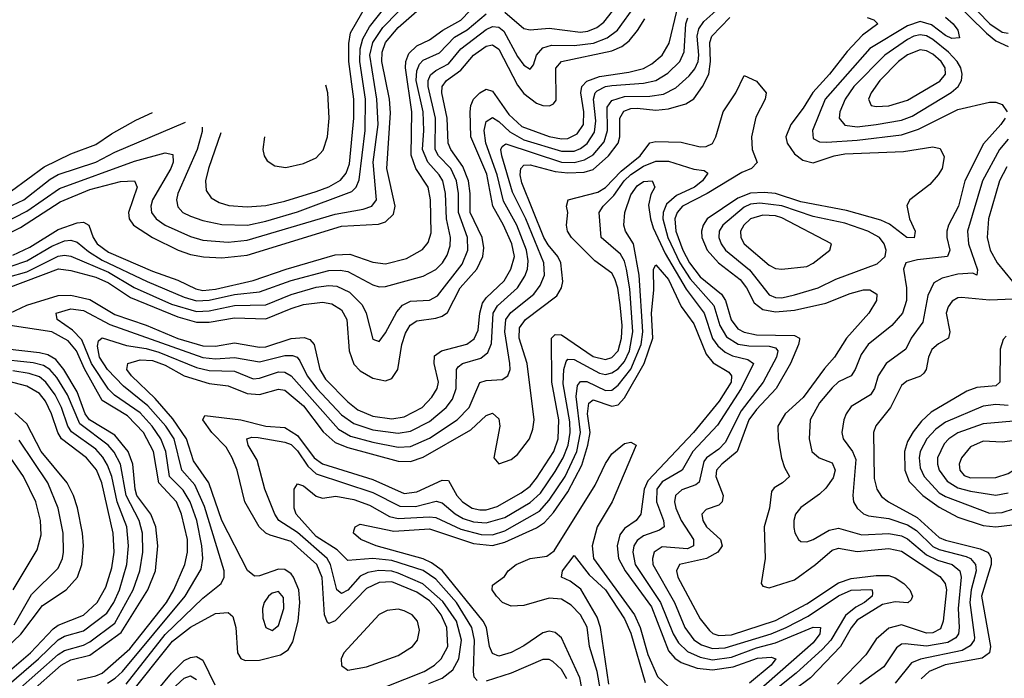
# Model space of a CAD drawing. Header units: inches. Extents: x 990535 to 1117859, y 769386 to 892122.
# Tile 69 of 256: x 1005407 to 1008537, y 873129 to 875223. Entities that reach past the tile are written whole.
import ezdxf

# ---------------------------------------------------------------- set-up
doc = ezdxf.new("R2010")
doc.units = ezdxf.units.IN
doc.header["$MEASUREMENT"] = 0
doc.layers.add('B0807', color=7, linetype='Continuous')

msp = doc.modelspace()

# ---------------------------------------------------------------- linework, layer by layer
at = {"layer": 'B0807', "color": 5}
for points, elevation in [([(1006047.2, 874863.1), (1006007.5, 874750), (1005997.8, 874710), (1006000.2, 874680.2), (1006016.3, 874656.3), (1006041.6, 874641.6), (1006071.9, 874631.9), (1006130, 874627.6), (1006190, 874631.8), (1006250, 874645.3), (1006350, 874676.3), (1006390, 874691.5), (1006427, 874713), (1006444.7, 874735.3), (1006455.3, 874764.7), (1006469.8, 874910), (1006470.1, 874970), (1006453.2, 875090), (1006453.2, 875146.8), (1006458.5, 875181.5), (1006567, 875370), (1006599, 875470), (1006641.7, 875550), (1006653.1, 875586)], 3480), ([(1005987.7, 874880.7), (1005987.2, 874867.2), (1005972, 874810), (1005910.1, 874670), (1005905.6, 874650), (1005910, 874627.3), (1005926.1, 874610), (1005950, 874598), (1005990, 874583.8), (1006050, 874571.2), (1006131.3, 874570), (1006190, 874582), (1006290, 874612), (1006463, 874677), (1006476.6, 874690), (1006486.6, 874713.4), (1006506, 874870), (1006506.7, 874970), (1006488.5, 875090), (1006489.8, 875130), (1006498.1, 875161.9), (1006519.9, 875200.1), (1006621.3, 875330)], 3460), ([(1005350, 874573.1), (1005430, 874614.3), (1005533.6, 874686.4), (1005772.9, 874772.9), (1005870, 874799.1), (1005893.8, 874793.8), (1005895.5, 874770), (1005888.1, 874750), (1005830.1, 874650), (1005824.6, 874630), (1005826.4, 874610), (1005841.1, 874590), (1005870, 874569.2), (1005950, 874533.5), (1005990, 874521.5), (1006070, 874515.8), (1006130, 874521.6), (1006410, 874604), (1006499.5, 874620.5), (1006526.6, 874630), (1006542.1, 874650), (1006531.3, 874770), (1006547, 874890), (1006542.9, 874970), (1006520.8, 875110), (1006530.5, 875150), (1006562.2, 875197.8), (1006660.7, 875299.3)], 3440), ([(1005385.7, 874474.3), (1005440, 874500), (1005530, 874555.7), (1005590, 874577.4), (1005610, 874579.2), (1005627.4, 874570), (1005640.7, 874530), (1005654.2, 874510), (1005690, 874483.4), (1005830, 874423.3), (1005910, 874394.3), (1005966.9, 874366.9), (1005990, 874361.8), (1006030, 874365.7), (1006150, 874393.6), (1006254.4, 874430), (1006410, 874475), (1006457.1, 874477.1), (1006530, 874451.3), (1006570, 874446.5), (1006636.7, 874463.3), (1006688.1, 874491.9), (1006706, 874514), (1006715.3, 874544.7), (1006713.2, 874650), (1006705.8, 874690), (1006666.3, 874750), (1006652.1, 874792.1), (1006653.7, 874930), (1006634, 875070), (1006635.1, 875090), (1006644.7, 875115.3), (1006670, 875140.1), (1006710, 875158.8), (1006752.9, 875190), (1006810, 875221), (1006870, 875284)], 3380), ([(1008369.9, 875289.9), (1008480.2, 875180.2), (1008510, 875155.5), (1008550, 875137.4)], 3260), ([(1008413.9, 875290), (1008490.8, 875210), (1008530, 875183.7), (1008550, 875179.5)], 3280), ([(1005350, 874532.4), (1005410, 874562.5), (1005536.1, 874643.9), (1005630, 874682.7), (1005728.3, 874708.3), (1005772.4, 874710), (1005780.6, 874690), (1005753.6, 874610), (1005755, 874590), (1005768.7, 874570), (1005830, 874530.1), (1005911.4, 874490), (1005950, 874475.8), (1005991.7, 874468.3), (1006050, 874465.1), (1006130, 874473.9), (1006430, 874566.7), (1006547.8, 874572.2), (1006570, 874579.7), (1006595.3, 874604.7), (1006601.4, 874630), (1006574.9, 874750), (1006586.3, 874926.3), (1006582.7, 874970), (1006558.8, 875090), (1006560.1, 875119.9), (1006570.2, 875150), (1006610, 875197.7), (1006670, 875249.5)], 3420), ([(1005370, 874404.2), (1005430, 874421.4), (1005530, 874470.7), (1005550, 874474.4), (1005570, 874471.3), (1005690, 874419.7), (1005771.7, 874371.7), (1005890, 874318.6), (1005970, 874295.4), (1006010, 874297.4), (1006090, 874314), (1006190, 874316), (1006270, 874349.2), (1006350, 874371.9), (1006390, 874378), (1006415.4, 874375.4), (1006456, 874356), (1006495.8, 874315.8), (1006509.3, 874290), (1006530, 874207.4), (1006550, 874199.6), (1006570, 874226.7), (1006605.8, 874294.2), (1006624.4, 874315.6), (1006650, 874328), (1006710, 874331.4), (1006735.3, 874344.7), (1006814.1, 874445.9), (1006832, 874490), (1006830.7, 874530), (1006801.8, 874610), (1006801.9, 874670), (1006795.8, 874710), (1006777.5, 874750), (1006739, 874790), (1006727.9, 874810), (1006729.2, 874910), (1006706.2, 875010), (1006706, 875030), (1006712.9, 875047.1), (1006730, 875061.3), (1006770, 875082.5), (1006810, 875130.3), (1006890, 875191.6), (1006910, 875201), (1006930, 875198.9), (1006945.9, 875185.9), (1006990, 875105.8), (1007010, 875078.3), (1007030, 875065.5), (1007040.3, 875079.7), (1007050.7, 875110), (1007070, 875133.6), (1007097.7, 875142.3), (1007170, 875140.9), (1007231.5, 875148.5), (1007275.3, 875164.7), (1007307.9, 875190), (1007365.7, 875270)], 3340), ([(1005376.6, 874290), (1005430, 874315.4), (1005530, 874345.5), (1005570, 874347.1), (1005630, 874333.3), (1005710, 874285.9), (1005810, 874251.7), (1005910, 874209.2), (1005990, 874185.6), (1006030, 874184.9), (1006090, 874195.7), (1006170, 874181.9), (1006190, 874182.9), (1006270, 874209.3), (1006311.9, 874211.9), (1006330, 874206.3), (1006343.7, 874190), (1006361.2, 874110), (1006379.3, 874079.3), (1006450, 874007.9), (1006482.3, 873982.3), (1006530, 873962.2), (1006590, 873953.4), (1006630, 873959.7), (1006687.2, 873990), (1006717.9, 874022.1), (1006734.7, 874050), (1006739.1, 874070), (1006724.5, 874130), (1006726.3, 874153.7), (1006748.2, 874170), (1006828.6, 874191.4), (1006851.7, 874208.3), (1006864.7, 874235.3), (1006870.4, 874290), (1006878.7, 874321.3), (1006890, 874337.9), (1006947.1, 874392.9), (1006968.4, 874430), (1006980.6, 874470), (1006972.2, 874510), (1006945.7, 874570), (1006911.9, 874630), (1006892.1, 874732.1), (1006842, 874850), (1006839.6, 874930), (1006841.2, 874950), (1006849.9, 874970), (1006870, 874990.8), (1006890, 875002.1), (1006910, 874995.8), (1006961.8, 874921.8), (1007003.2, 874883.2), (1007090, 874851.1), (1007130, 874843.7), (1007150, 874844.7), (1007179.8, 874860.2), (1007199.5, 874890), (1007201.2, 874930), (1007191.1, 874990), (1007194.6, 875010), (1007210, 875027.5), (1007250, 875042.1), (1007344.1, 875055.9), (1007390, 875068), (1007417, 875083), (1007449.7, 875110.3), (1007471.8, 875148.2), (1007496.8, 875250)], 3280), ([(1005746.2, 873110), (1005870, 873268), (1005990, 873383.2), (1006048.1, 873430), (1006056.9, 873450), (1006057.1, 873470), (1005995.1, 873675.1), (1005963.7, 873743.7), (1005922.5, 873790), (1005898.1, 873890), (1005871.7, 873930), (1005814.9, 873994.9), (1005737.2, 874057.2), (1005686.4, 874110), (1005661.6, 874150), (1005654.9, 874185.1), (1005658.3, 874201.7), (1005670, 874210.8), (1005746.9, 874186.9), (1005810, 874176.8), (1005850, 874165.2), (1005970, 874117.4), (1006010, 874107.6), (1006090, 874105.3), (1006150, 874081.3), (1006170, 874082.6), (1006230, 874103), (1006250, 874102.5), (1006270, 874090.1), (1006420.4, 873920.4), (1006458.9, 873898.9), (1006530, 873879.1), (1006610, 873863.7), (1006650, 873865.3), (1006710, 873892.3), (1006797.7, 873950), (1006836.3, 873990), (1006870.4, 874069.6), (1006890, 874075.9), (1006941.5, 874078.5), (1006959.1, 874090), (1006966, 874110), (1006965.8, 874130), (1006949.4, 874230), (1006953, 874270), (1006968.7, 874291.3), (1007041.5, 874350), (1007061.9, 874378.1), (1007075.2, 874410), (1007073.9, 874450), (1007016.5, 874590), (1006974.4, 874674.4), (1006939.7, 874790), (1006936.8, 874810), (1006940.6, 874819.4), (1006952.4, 874827.6), (1007130, 874769.9), (1007170, 874769), (1007203.1, 874776.9), (1007230, 874792.9), (1007265.6, 874834.4), (1007276.1, 874870), (1007275, 874945), (1007290, 874966.1), (1007330, 874979), (1007410, 874979.8), (1007453.6, 874986.4), (1007493.4, 875006.6), (1007535.8, 875044.2), (1007553.7, 875066.3), (1007564.2, 875090), (1007566.5, 875110), (1007560.9, 875170), (1007566.2, 875193.8), (1007582.6, 875217.4), (1007630, 875259.1)], 3240), ([(1006950, 875246.5), (1007010, 875194.9), (1007030, 875190.4), (1007090, 875196), (1007190, 875183.2), (1007213.4, 875186.6), (1007241.8, 875198.2), (1007264.5, 875215.5), (1007291.5, 875250)], 3360), ([(1005230, 874388.6), (1005430, 874455.8), (1005510, 874502.3), (1005550, 874519.9), (1005570, 874521.9), (1005590, 874515.5), (1005625.9, 874485.9), (1005670, 874458.4), (1005812.8, 874390), (1005930, 874340.2), (1005970, 874328.7), (1006010, 874330.5), (1006090, 874349.5), (1006170, 874357.6), (1006270, 874393.1), (1006390, 874424.9), (1006426.6, 874426.6), (1006450, 874422.1), (1006530, 874379.7), (1006550, 874373.9), (1006570, 874374.5), (1006690, 874407.5), (1006730, 874428.3), (1006751.1, 874450), (1006766.1, 874473.9), (1006775.9, 874504.1), (1006777.1, 874530), (1006763.7, 874590), (1006760.6, 874670), (1006752.7, 874710), (1006741.1, 874730), (1006705, 874770), (1006688.1, 874810), (1006692.4, 874870), (1006689.8, 874930), (1006668.2, 875030), (1006670, 875060.2), (1006678.2, 875081.8), (1006690, 875094.5), (1006742, 875118), (1006790, 875167.3), (1006829.8, 875190.2), (1006890, 875242)], 3360), ([(1005370.4, 874370), (1005530.4, 874430.4), (1005570, 874425.2), (1005650, 874404.2), (1005690, 874385.6), (1005759.8, 874339.8), (1005910, 874277.6), (1005970, 874260.7), (1006010, 874261), (1006090, 874274.7), (1006190, 874271.3), (1006270, 874305), (1006310, 874316.9), (1006370, 874324.8), (1006399.4, 874319.4), (1006430, 874300.7), (1006447.4, 874270), (1006454.7, 874170), (1006470, 874127.6), (1006490, 874106.7), (1006530, 874083.2), (1006570, 874075), (1006590, 874081.9), (1006609.4, 874110), (1006622.2, 874190), (1006633.9, 874226.1), (1006648.8, 874251.2), (1006670, 874265.8), (1006730, 874273.9), (1006750, 874280.2), (1006767.7, 874292.3), (1006807.6, 874370), (1006860.5, 874430), (1006879.6, 874470), (1006882.4, 874497.6), (1006877.2, 874530), (1006839.9, 874610), (1006839.9, 874670), (1006834.4, 874710), (1006815.7, 874755.7), (1006777.4, 874810), (1006769.3, 874830), (1006765.9, 874910), (1006748.8, 874990), (1006750, 875010.6), (1006764.2, 875030), (1006810, 875062.3), (1006849.7, 875110.3), (1006890, 875139.1), (1006910, 875143.2), (1006930, 875128.9), (1006990, 875015), (1007010, 874987.9), (1007050, 874957), (1007070, 874949.7), (1007091.2, 874948.8), (1007104.7, 874955.3), (1007112.9, 874967.1), (1007111.8, 875068.2), (1007129.3, 875090), (1007290, 875123.9), (1007322, 875138), (1007344.5, 875155.5), (1007371.8, 875188.2), (1007394.6, 875225.4)], 3320), ([(1005686.4, 873113.6), (1005711.3, 873128.7), (1005734.3, 873150), (1005933.2, 873390), (1005984.6, 873475.4), (1005989.7, 873510), (1005986.8, 873550), (1005970.8, 873630), (1005948.9, 873690), (1005927, 873727), (1005884.1, 873770), (1005871.7, 873850), (1005855.9, 873890), (1005828.5, 873930), (1005790, 873972.5), (1005709.1, 874029.1), (1005690, 874048.1), (1005635.6, 874130), (1005605.1, 874205.1), (1005575.6, 874235.6), (1005526.6, 874270), (1005522.9, 874290), (1005570, 874303.2), (1005610, 874298), (1005693.6, 874253.6), (1005990, 874148.8), (1006030, 874144.8), (1006090, 874149.2), (1006170, 874134.5), (1006250, 874155.4), (1006275.1, 874155.1), (1006289.5, 874149.5), (1006298.4, 874138.4), (1006320.9, 874090), (1006351.8, 874050), (1006430, 873966.2), (1006470, 873938.4), (1006530, 873918.5), (1006610, 873908.5), (1006650, 873914.2), (1006710, 873945), (1006763.4, 873990), (1006783.3, 874016.7), (1006795.2, 874050), (1006796.4, 874110), (1006801.4, 874118.6), (1006815.1, 874130), (1006873.6, 874146.4), (1006895.7, 874164.3), (1006906.8, 874193.2), (1006912.3, 874290), (1006926.7, 874313.3), (1006989.6, 874370), (1007012.9, 874407.1), (1007021.6, 874430), (1007024.1, 874455.9), (1007018.7, 874490), (1006987.2, 874570), (1006945.8, 874645.8), (1006924.9, 874730), (1006888.8, 874830), (1006883.4, 874870), (1006890, 874899.3), (1006910, 874911.6), (1006930, 874899.1), (1006965.8, 874865.8), (1007010, 874841.2), (1007130, 874804.6), (1007170, 874805.3), (1007190, 874813.2), (1007211.1, 874828.9), (1007234.6, 874865.4), (1007239, 874901), (1007230.9, 874970), (1007236.3, 874990), (1007243.2, 874996.8), (1007269.2, 875010), (1007290, 875014.1), (1007390, 875021), (1007430, 875030), (1007467.2, 875052.8), (1007506.1, 875090), (1007519.7, 875120.3), (1007525.4, 875210), (1007531.6, 875228.4)], 3260), ([(1005750, 873067.7), (1005893.2, 873246.8), (1005950, 873291.5), (1006030, 873334.2), (1006070, 873337.5), (1006084.6, 873324.6), (1006094.8, 873290), (1006100.1, 873210), (1006110, 873191), (1006124.7, 873184.7), (1006170, 873186), (1006236.6, 873203.4), (1006260.4, 873219.6), (1006275.5, 873244.5), (1006292.3, 873310), (1006297.5, 873370), (1006294.8, 873410), (1006278.3, 873450), (1006270, 873461.2), (1006250, 873474.6), (1006230, 873475.9), (1006170, 873454.2), (1006153.5, 873453.5), (1006131.8, 873471.8), (1006050, 873630), (1006008.7, 873750), (1005959.9, 873819.9), (1005937.8, 873890), (1005894, 873954), (1005838.5, 874018.5), (1005762.7, 874090), (1005747.9, 874110), (1005751.3, 874130), (1005790, 874141.7), (1005830, 874139.2), (1005870, 874124), (1005930, 874090.5), (1006010, 874066.3), (1006070, 874058.5), (1006130, 874033.8), (1006170, 874031.3), (1006230, 874048.1), (1006250, 874044.7), (1006310, 873994.9), (1006372.1, 873912.1), (1006410, 873878), (1006450, 873862.2), (1006610, 873818.7), (1006650, 873817.9), (1006690, 873831.8), (1006841.5, 873918.5), (1006890, 873964.3), (1006910, 873971.9), (1006930, 873953.8), (1006933.3, 873930), (1006914.8, 873830), (1006930, 873810.2), (1006970, 873824.5), (1006990, 873840.6), (1007028.1, 873890), (1007039, 873921), (1007042.5, 873950), (1007020.4, 874130), (1006995.2, 874210), (1006996.6, 874243.4), (1007014.9, 874270), (1007115, 874345), (1007129.9, 874370), (1007133.7, 874390), (1007127.3, 874450), (1007118.1, 874470), (1007087, 874507), (1007074, 874530), (1007003.8, 874703.8), (1006998.3, 874730), (1006999.9, 874750), (1007010, 874760.8), (1007030, 874761.8), (1007110, 874739.9), (1007150, 874735.4), (1007202.1, 874737.9), (1007230, 874746.5), (1007279.2, 874790), (1007309.3, 874830), (1007314.9, 874850), (1007315.3, 874910), (1007328.3, 874931.7), (1007350, 874940.6), (1007370, 874942), (1007430, 874935.2), (1007470, 874938.9), (1007524.7, 874955.3), (1007550, 874971), (1007577.8, 875010), (1007597.7, 875050), (1007602.9, 875090), (1007601.5, 875150), (1007607.5, 875170), (1007664.9, 875230)], 3220), ([(1008101.6, 875230), (1008122.1, 875222.1), (1008135.6, 875210), (1008086.4, 875173.6), (1008038.1, 875121.9), (1007981.8, 875050), (1007928.5, 874991.5), (1007898, 874942), (1007858.2, 874890), (1007843.2, 874850), (1007846.8, 874830), (1007870, 874796.4), (1007896.4, 874776.4), (1007930, 874767.2), (1007996.5, 874790), (1008030, 874796.6), (1008216.7, 874803.3), (1008310, 874818.6), (1008333.8, 874813.8), (1008346.3, 874786.3), (1008339.5, 874750), (1008327.1, 874730), (1008301, 874699), (1008237.1, 874650), (1008227.7, 874632.3), (1008236.3, 874590), (1008253.4, 874550), (1008250.8, 874529.2), (1008227.9, 874530), (1008172.7, 874572.7), (1008145.2, 874585.2), (1008035.7, 874615.7), (1007890, 874643.7), (1007810, 874669.8), (1007773.8, 874673.8), (1007730, 874671.3), (1007690, 874655.1), (1007593.1, 874590), (1007579.8, 874570), (1007574.5, 874550), (1007575.5, 874530), (1007592.9, 874490), (1007629.1, 874450), (1007697.2, 874397.2), (1007717.9, 874370), (1007742.3, 874322.3), (1007770, 874301.1), (1007810, 874293.7), (1007870, 874299.6), (1007970, 874321.4), (1008047.7, 874352.3), (1008090, 874364), (1008110, 874363.9), (1008132.4, 874350), (1008130.5, 874329.5), (1008106.4, 874290), (1008035.2, 874210), (1007997.8, 874150), (1007965.9, 874114.1), (1007898.2, 874021.8), (1007841, 873970), (1007817.4, 873930), (1007818.2, 873890), (1007829, 873829), (1007838.4, 873798.4), (1007854, 873770), (1007831.8, 873750), (1007805.3, 873734.7), (1007797.5, 873722.5), (1007791.2, 873670), (1007773.5, 873610), (1007777.5, 873510), (1007764.7, 873430), (1007770, 873422), (1007790, 873416.6), (1007870, 873441.9), (1007937.3, 873490), (1007990, 873535.5), (1008010, 873542.3), (1008070, 873531.3), (1008170, 873541.5), (1008210, 873532.8), (1008332.4, 873452.4), (1008349.4, 873430), (1008353.2, 873410), (1008343.1, 873310), (1008334.1, 873285.9), (1008310, 873272.9), (1008290, 873271.8), (1008210, 873298.6), (1008170, 873288.3), (1008130, 873252.9), (1008096.6, 873203.4), (1008007, 873110)], 3220), ([(1008350, 875231.1), (1008375, 875210), (1008389.5, 875190), (1008394.4, 875165.6), (1008370, 875163.1), (1008350, 875173), (1008306.3, 875206.3), (1008270, 875217.4), (1008230, 875203.1), (1008110, 875130.9), (1007968, 874970), (1007928, 874870), (1007930, 874845.6), (1007950, 874834.3), (1007973.5, 874833.5), (1008070, 874839.3), (1008210, 874856.6), (1008265, 874875), (1008390, 874937.8), (1008490, 874961.1), (1008510, 874960.9), (1008530, 874952.8), (1008546, 874930)], 3240), ([(1006447.4, 873052.6), (1006693.5, 873150), (1006725.5, 873170), (1006747.1, 873190), (1006768.3, 873230), (1006764.9, 873290), (1006747.5, 873330), (1006731.7, 873351.7), (1006710, 873374.4), (1006670, 873402.6), (1006590, 873434.8), (1006550, 873432.7), (1006510, 873414.3), (1006410, 873311.7), (1006390, 873302.6), (1006385.5, 873305.5), (1006376.5, 873330), (1006369.3, 873449.3), (1006352, 873490), (1006270, 873563.2), (1006203.6, 873583.6), (1006189.9, 873590), (1006168.3, 873610), (1006122.8, 873690), (1006099.1, 873790), (1006082.8, 873830), (1006063.3, 873863.3), (1006018.2, 873910), (1005989.9, 873950), (1005995.6, 873964.4), (1006110, 873950), (1006190, 873930.7), (1006250, 873926.3), (1006290, 873900.5), (1006343.8, 873830), (1006370, 873810.7), (1006530, 873761.1), (1006630, 873716.4), (1006670, 873721.6), (1006750, 873758.6), (1006770, 873758), (1006797.3, 873710), (1006815.1, 873690), (1006845.9, 873670), (1006870, 873664.2), (1006890, 873664.7), (1006925, 873675), (1007002, 873718), (1007030, 873739.9), (1007050, 873764.8), (1007104.8, 873850), (1007119.1, 873890), (1007120.9, 873950), (1007098.8, 874070), (1007098.2, 874210), (1007110, 874222.3), (1007130, 874220.6), (1007230, 874152.3), (1007270, 874142.6), (1007290, 874148.5), (1007309.7, 874170), (1007320.5, 874210), (1007322.5, 874250), (1007316.5, 874316.5), (1007308.7, 874368.7), (1007298.9, 874398.9), (1007290, 874416.6), (1007236.1, 874456.1), (1007161.8, 874530), (1007148.6, 874550), (1007145.9, 874570), (1007149.9, 874610), (1007145.7, 874630), (1007150.4, 874649.6), (1007245.2, 874674.8), (1007270, 874689.1), (1007319.3, 874740.7), (1007379.5, 874790), (1007410, 874831), (1007430, 874835.6), (1007510, 874833.9), (1007570, 874818.6), (1007590, 874819.9), (1007610, 874829.7), (1007620.4, 874850), (1007643.3, 874930), (1007683.4, 874990), (1007710, 875045.5), (1007750, 875027.8), (1007780.2, 874990), (1007777.5, 874970), (1007746.9, 874913.1), (1007733.3, 874850), (1007735.6, 874810), (1007751.2, 874768.8), (1007734, 874750), (1007702.6, 874737.4), (1007593, 874670), (1007514.7, 874630), (1007497.6, 874610), (1007490.3, 874590), (1007493.6, 874550), (1007515.9, 874490), (1007536.7, 874450), (1007570, 874405.7), (1007638.6, 874350), (1007650.7, 874330), (1007668.7, 874268.7), (1007690, 874240.3), (1007710, 874228.9), (1007750, 874220.8), (1007870, 874218.7), (1007885.7, 874210), (1007885.7, 874205.7), (1007883.4, 874190), (1007857.5, 874130), (1007811.9, 874050), (1007750, 873983.4), (1007725.3, 873950), (1007688.1, 873850), (1007639.8, 873810), (1007622.9, 873790), (1007619.8, 873770), (1007644.1, 873710), (1007640.8, 873690), (1007630, 873678.9), (1007590, 873665.7), (1007575.7, 873650), (1007579.4, 873630), (1007590.6, 873610), (1007634.9, 873570), (1007640.3, 873550), (1007626.9, 873530), (1007590.9, 873510), (1007505.3, 873490), (1007495, 873470), (1007499.2, 873450), (1007570, 873317.9), (1007600.1, 873280.1), (1007611, 873271), (1007630, 873264.7), (1007670, 873267.3), (1007810, 873312), (1007910, 873365.3), (1008010, 873431.9), (1008050, 873445.5), (1008130, 873455.5), (1008170, 873455.1), (1008190, 873448.1), (1008218.1, 873430), (1008237.1, 873410), (1008245.9, 873390), (1008241.5, 873378.5), (1008231, 873369), (1008190, 873371.2), (1008150, 873363), (1008070, 873312.9), (1008050.5, 873289.5), (1008016.3, 873230), (1007921.4, 873130), (1007812.8, 873050)], 3180), ([(1006185.9, 874850.5), (1006185.7, 874850), (1006179.8, 874810), (1006184.1, 874790), (1006193.6, 874773.6), (1006218.4, 874758.4), (1006253.3, 874753.3), (1006310, 874766), (1006350, 874783.9), (1006372.1, 874807.9), (1006385.9, 874850), (1006390.8, 874910), (1006386.5, 874990), (1006380.7, 875014.5)], 3520), ([(1005381.1, 874678.9), (1005485.4, 874754.6), (1005570, 874796.6), (1005650, 874826.3), (1005699.6, 874860.4), (1005776.6, 874903.4), (1005830, 874928)], 3480), ([(1008540.1, 874910), (1008526.4, 874890), (1008471.4, 874828.6), (1008411.3, 874710), (1008392, 874630), (1008359.6, 874570), (1008354.1, 874550), (1008354.4, 874530), (1008364.6, 874490), (1008357.1, 874470), (1008261, 874459), (1008224.2, 874450), (1008216.9, 874430), (1008226.8, 874370), (1008226.5, 874330), (1008213.3, 874290), (1008179.9, 874250), (1008104.4, 874190), (1008081.8, 874158.2), (1008063, 874110), (1008050, 874090.5), (1008010, 874070.8), (1007990, 874052), (1007950, 874004.7), (1007919.8, 873950), (1007917, 873890), (1007925.6, 873850), (1007949.2, 873830), (1007990, 873813.6), (1007999.7, 873790), (1007993.7, 873766.3), (1007970, 873733.3), (1007950, 873713.9), (1007890, 873672.2), (1007873.9, 873650), (1007867.7, 873630), (1007868.2, 873608.2), (1007871.1, 873591.1), (1007882.6, 873570), (1007890, 873564), (1007910, 873562.9), (1007930, 873569.5), (1007980.7, 873599.3), (1008010, 873606.5), (1008084.7, 873584.7), (1008170, 873588.6), (1008210, 873581.2), (1008230, 873572.4), (1008290, 873521.1), (1008324.6, 873504.6), (1008371.2, 873490), (1008395.6, 873470), (1008399.6, 873450), (1008390.2, 873350.2), (1008393.7, 873290), (1008391.7, 873270), (1008383.2, 873256.8), (1008357.9, 873242.1), (1008290, 873231.1), (1008221.7, 873238.3), (1008210, 873236.7), (1008194.2, 873225.8), (1008154.6, 873165.4), (1008078.4, 873110)], 3240), ([(1005330, 874607.9), (1005420.7, 874650), (1005504.3, 874715.7), (1005529.8, 874730.2), (1005650, 874770), (1005710, 874801.8), (1005934.1, 874897)], 3460), ([(1008550, 874842.7), (1008521.5, 874810), (1008468.4, 874710), (1008420.5, 874550), (1008423.3, 874510), (1008452.3, 874427.7), (1008450.3, 874410), (1008436.9, 874416.9), (1008390, 874413.7), (1008339.2, 874400.8), (1008313.7, 874386.3), (1008294.2, 874345.8), (1008278.5, 874261.5), (1008240.8, 874210), (1008224.4, 874175.6), (1008161.9, 874130), (1008136, 874090), (1008124.2, 874050), (1008112.4, 874030), (1008050, 873993.2), (1008034.1, 873970), (1008026.9, 873950), (1008020.6, 873910), (1008025.2, 873890), (1008054.7, 873850), (1008064.8, 873824.8), (1008055.7, 873710), (1008058.2, 873690), (1008069.1, 873669.1), (1008090, 873651.2), (1008105.6, 873645.6), (1008170, 873637.1), (1008230, 873617), (1008258.1, 873598.1), (1008310, 873547.6), (1008330, 873538.1), (1008416.2, 873516.2), (1008429.7, 873509.7), (1008445.8, 873490), (1008447.3, 873470), (1008431.6, 873410), (1008428, 873370), (1008442, 873258), (1008441.2, 873250), (1008428.2, 873231.8), (1008402.8, 873217.2), (1008270.6, 873189.4), (1008242.6, 873177.4), (1008190, 873113.5)], 3260), ([(1006708.3, 873111.7), (1006750.8, 873129.2), (1006784.1, 873155.9), (1006803.1, 873190), (1006811.8, 873250), (1006795.7, 873310), (1006752.9, 873372.9), (1006689.3, 873429.3), (1006610, 873463.2), (1006590, 873468.9), (1006548.6, 873471.4), (1006514.6, 873465.4), (1006490, 873453.7), (1006450, 873408.3), (1006430, 873397.8), (1006415.1, 873410), (1006395.9, 873490), (1006384.9, 873510), (1006290, 873592.1), (1006231.5, 873630), (1006218.2, 873650), (1006186.5, 873730), (1006162.3, 873822.3), (1006133.9, 873870), (1006129.9, 873890), (1006144.9, 873895.1), (1006165.3, 873894.7), (1006250, 873879.8), (1006270, 873872.2), (1006290, 873852.2), (1006323, 873803), (1006350, 873778.9), (1006530, 873719.4), (1006615.8, 873675.8), (1006665.5, 873674.5), (1006731.8, 873691.8), (1006750, 873686.9), (1006791.6, 873651.6), (1006817, 873637), (1006850, 873625.7), (1006890, 873622.6), (1006950, 873639.5), (1007030, 873687.1), (1007062.8, 873717.2), (1007110, 873785.7), (1007135.3, 873830), (1007151.2, 873870), (1007156.9, 873910), (1007156.1, 873943.9), (1007135.2, 874064.8), (1007137.6, 874110), (1007144, 874136), (1007150, 874143.9), (1007170, 874141.8), (1007250, 874098.7), (1007270, 874094.7), (1007290, 874099.4), (1007310, 874112.9), (1007330, 874136.2), (1007346.2, 874170), (1007356.5, 874230), (1007347, 874367), (1007336.2, 874430), (1007330, 874454.9), (1007317.2, 874477.2), (1007255.3, 874530), (1007249.9, 874610), (1007262.6, 874630), (1007296.3, 874663.7), (1007329.2, 874710.8), (1007350, 874730.7), (1007390, 874757), (1007430, 874772.8), (1007470, 874772.6), (1007550, 874747.8), (1007583.5, 874743.5), (1007594.4, 874734.4), (1007578, 874710), (1007552.8, 874690), (1007495.7, 874664.3), (1007463.8, 874636.2), (1007453.3, 874610), (1007451.5, 874590), (1007467.2, 874530), (1007505.7, 874450), (1007538.8, 874398.8), (1007614, 874314), (1007632.8, 874250), (1007654.2, 874214.2), (1007690.9, 874190.9), (1007725.6, 874185.6), (1007790, 874185.1), (1007810, 874178.9), (1007817.3, 874170), (1007812.9, 874150), (1007770.6, 874070), (1007701, 873979), (1007650, 873878.7), (1007630, 873857.1), (1007590.8, 873829.2), (1007582.5, 873817.5), (1007567.6, 873752.4), (1007556.4, 873743.6), (1007511.8, 873728.2), (1007491.8, 873710), (1007488.8, 873690), (1007493.6, 873670), (1007510.3, 873630), (1007549.4, 873570), (1007549, 873550), (1007530, 873540.4), (1007450, 873547), (1007424.5, 873530), (1007418.5, 873510), (1007420.5, 873490), (1007488.4, 873370), (1007521.6, 873290), (1007550, 873250.8), (1007574.7, 873234.7), (1007610, 873223.7), (1007650, 873225.5), (1007796.1, 873270), (1007844.3, 873290), (1007913.8, 873326.2), (1008010, 873391.2), (1008050, 873409.3), (1008111.4, 873411.4), (1008117.3, 873410), (1008117.9, 873397.9), (1008117.2, 873390), (1008093, 873370), (1008064.8, 873355.2), (1008032.2, 873327.8), (1007985.6, 873250), (1007959.2, 873220.8), (1007875.5, 873144.5), (1007786.4, 873073.6)], 3160), ([(1008544.9, 874755.1), (1008522.2, 874710), (1008486.9, 874590), (1008483.2, 874530), (1008492.8, 874490), (1008514.2, 874450), (1008562.8, 874390)], 3280), ([(1006861.4, 873121.4), (1006852.5, 873132.5), (1006850.4, 873150), (1006853.5, 873250), (1006844.2, 873290), (1006795.6, 873370), (1006730, 873444.1), (1006690, 873471.3), (1006590, 873502.7), (1006530, 873509.8), (1006450, 873502.9), (1006417, 873537), (1006350, 873579.6), (1006286.7, 873650), (1006279.7, 873670), (1006279.5, 873730), (1006290, 873747.1), (1006310, 873740.4), (1006350, 873707.9), (1006370, 873701.1), (1006412.2, 873707.8), (1006470, 873697.4), (1006519.6, 873679.6), (1006583.2, 873643.2), (1006610, 873636.2), (1006710, 873642), (1006730, 873639.4), (1006810, 873602.8), (1006874.5, 873585.5), (1006910, 873585.3), (1006950, 873597.7), (1007059.8, 873660.2), (1007090, 873695.1), (1007141.7, 873770), (1007178, 873850), (1007190.4, 873910), (1007175.8, 874024.2), (1007180.4, 874059.6), (1007190, 874072.7), (1007210, 874072.5), (1007270, 874043.9), (1007290, 874044.6), (1007310, 874060.4), (1007350, 874111.7), (1007382.9, 874190), (1007388.5, 874230), (1007376.4, 874410), (1007358.1, 874510), (1007333.2, 874550), (1007327.7, 874570), (1007330.8, 874610), (1007350, 874666.2), (1007370, 874694.5), (1007390, 874708.7), (1007418.4, 874710), (1007426.5, 874690), (1007413.2, 874666.8), (1007406.6, 874633.4), (1007412.2, 874590), (1007421.1, 874561.1), (1007459.4, 874479.4), (1007525.7, 874365.7), (1007582.8, 874290), (1007609.3, 874209.3), (1007626.2, 874186.2), (1007650, 874166), (1007673.6, 874153.6), (1007722.1, 874142.1), (1007739.6, 874130), (1007700.8, 874050), (1007626, 873934), (1007546.9, 873850), (1007512.9, 873790), (1007450, 873753.1), (1007432.5, 873730), (1007431.8, 873690), (1007453.4, 873630), (1007456.1, 873610), (1007440.9, 873599.1), (1007390, 873581.7), (1007370, 873567.1), (1007359.6, 873550), (1007356, 873530), (1007363.5, 873490), (1007443.9, 873370), (1007484.9, 873270), (1007501.1, 873241.1), (1007530, 873214), (1007570, 873195.4), (1007610, 873187.8), (1007670, 873196.1), (1007750, 873225), (1007810, 873240.9), (1007930, 873290.8), (1007952.5, 873290), (1007950.9, 873270), (1007930, 873241.5), (1007710.9, 873050)], 3140), ([(1007200, 873070), (1007187.9, 873130), (1007130, 873256.9), (1007110, 873274.6), (1007090, 873278.1), (1007070, 873272.8), (1007010, 873231.9), (1006970, 873210.6), (1006930, 873198.9), (1006910, 873207.4), (1006901, 873230), (1006891.1, 873290), (1006880.4, 873310), (1006750, 873471.4), (1006716.2, 873496.2), (1006690, 873508), (1006540.3, 873550), (1006492, 873570), (1006468.7, 873590), (1006470, 873598), (1006473.6, 873610), (1006490, 873618.2), (1006596.6, 873596.6), (1006710, 873604.3), (1006850, 873557.7), (1006910, 873550.9), (1006950, 873561.5), (1007050, 873606.7), (1007075.8, 873624.2), (1007103.9, 873656.1), (1007150, 873721.9), (1007193.8, 873806.2), (1007213.6, 873870), (1007221, 873910), (1007212.5, 873970), (1007216.3, 874003.7), (1007230, 874014.1), (1007290, 873994.3), (1007310, 873998.6), (1007330, 874020.1), (1007392.9, 874130), (1007420.3, 874210), (1007415.5, 874290), (1007423.3, 874363.3), (1007421.9, 874430), (1007430, 874443.5), (1007470, 874396.5), (1007510.4, 874310.4), (1007550, 874255.9), (1007590, 874159.6), (1007611.6, 874131.6), (1007661.9, 874101.9), (1007670.6, 874090), (1007669.5, 874070), (1007630.5, 874009.5), (1007549.5, 873910), (1007403.9, 873756.1), (1007392.7, 873730), (1007382.4, 873650), (1007366.9, 873630), (1007330, 873604.8), (1007315.1, 873584.9), (1007306.8, 873550), (1007311.3, 873510), (1007332.4, 873470), (1007415.3, 873355.3), (1007470, 873216.1), (1007490, 873192.8), (1007510, 873178.6), (1007560.7, 873160.7), (1007610, 873155), (1007675.5, 873164.5), (1007752.4, 873192.4), (1007795.9, 873195.9), (1007810.6, 873190), (1007796.3, 873170), (1007726.8, 873113.2)], 3120), ([(1008565.8, 874334.2), (1008490, 874331.1), (1008400.7, 874339.3), (1008390, 874338.4), (1008372, 874328), (1008359, 874310), (1008352.7, 874290), (1008364.3, 874230), (1008359.5, 874210), (1008327.9, 874192.1), (1008306.4, 874173.6), (1008295.8, 874150), (1008289.2, 874110.8), (1008281.3, 874098.7), (1008271, 874089), (1008226.9, 874073.1), (1008210, 874059.9), (1008175.4, 873990), (1008129.1, 873930.9), (1008121.3, 873910), (1008123.7, 873763.7), (1008131.8, 873730), (1008146.6, 873706.6), (1008169, 873690), (1008260.4, 873640.4), (1008330, 873576.2), (1008350, 873567.5), (1008460.4, 873540.4), (1008484.3, 873530), (1008490, 873522.7), (1008495.5, 873510), (1008495.1, 873490), (1008465.1, 873390), (1008493.6, 873230), (1008489.7, 873210), (1008466.9, 873193.1), (1008348.8, 873171.2), (1008298.5, 873150), (1008273.4, 873126.6)], 3280), ([(1005590, 873122.4), (1005650, 873135.9), (1005670, 873144.5), (1005757.7, 873222.3), (1005873.7, 873370), (1005896.9, 873410), (1005932.9, 873490), (1005940.7, 873530), (1005940.6, 873570), (1005921.9, 873650), (1005906, 873690), (1005849.7, 873750), (1005832.5, 873850), (1005801.3, 873910), (1005750, 873963.2), (1005670, 874011.5), (1005613.1, 874113.1), (1005588.3, 874170), (1005562, 874202), (1005510, 874230.1), (1005376.8, 874250)], 3280), ([(1008543.6, 874216.4), (1008533.7, 874206.3), (1008524.6, 874175.4), (1008523.3, 874070), (1008510, 874058.8), (1008450, 874052.9), (1008417.9, 874042.1), (1008305, 873975), (1008274.3, 873945.7), (1008248, 873912), (1008230, 873882), (1008219.7, 873850), (1008220.9, 873790), (1008234.4, 873754.4), (1008278.3, 873710), (1008330, 873672.8), (1008390, 873641.3), (1008470, 873614.2), (1008510, 873610), (1008590, 873620.1)], 3320), ([(1005396.1, 873023.9), (1005438.3, 873081.7), (1005539.3, 873170), (1005570, 873186.8), (1005630, 873201.8), (1005730, 873274.1), (1005814.5, 873410), (1005839, 873470), (1005846.5, 873550), (1005840, 873610), (1005824.6, 873650), (1005780.1, 873710), (1005774.4, 873730), (1005767.4, 873810), (1005752.1, 873850), (1005710, 873901.8), (1005629.5, 873950), (1005615.5, 873970), (1005590, 874039.8), (1005548.2, 874110), (1005522.3, 874142.3), (1005496.9, 874156.9), (1005470, 874163.9), (1005310, 874181.1)], 3320), ([(1005400.6, 873090), (1005530, 873204.5), (1005550, 873217.3), (1005610, 873234.4), (1005630, 873244.8), (1005710, 873304.3), (1005768.6, 873410), (1005789, 873470), (1005798.8, 873530), (1005798.1, 873590), (1005787.2, 873630), (1005746.4, 873710), (1005727.4, 873810), (1005707.4, 873847.4), (1005688.9, 873870), (1005598.1, 873938.1), (1005559.6, 874030), (1005525.1, 874085.1), (1005503.7, 874110), (1005482.9, 874122.9), (1005450, 874132.1), (1005330, 874144.1)], 3340), ([(1005374.4, 873110), (1005467.2, 873190), (1005530, 873251), (1005550, 873262.6), (1005610, 873279.6), (1005684.6, 873335.4), (1005706.9, 873370), (1005724.6, 873410), (1005747.7, 873490), (1005753.6, 873550), (1005747.9, 873610), (1005717.3, 873690), (1005700.5, 873770), (1005686.8, 873806.8), (1005672.1, 873832.1), (1005650, 873856.9), (1005572.1, 873912.1), (1005560.4, 873930), (1005539.9, 873990), (1005520.1, 874030), (1005490.6, 874070.6), (1005470, 874086.8), (1005437.4, 874097.4), (1005385.8, 874105.8)], 3360), ([(1005360.6, 873139.4), (1005442.2, 873210), (1005513.9, 873286.1), (1005530, 873297.7), (1005610, 873329.8), (1005653.9, 873370), (1005681.2, 873418.8), (1005700.4, 873479.6), (1005707.6, 873530), (1005704.5, 873590), (1005668.1, 873750), (1005651.5, 873791.5), (1005619.6, 873830), (1005540.8, 873890), (1005528.6, 873910), (1005508.7, 873970), (1005489.5, 874010), (1005470, 874034.3), (1005430, 874057.8), (1005370, 874073)], 3380), ([(1008550, 873996.5), (1008510, 873999.7), (1008470, 873994.1), (1008350, 873943.2), (1008319.3, 873920.7), (1008291.3, 873890), (1008270.1, 873850), (1008266.5, 873830), (1008270, 873798.2), (1008282.6, 873770), (1008330, 873718.2), (1008350, 873706.4), (1008490, 873653.7), (1008530, 873655.7), (1008570, 873668.8)], 3340), ([(1005297.9, 873162.1), (1005410.6, 873269.4), (1005479.7, 873360.3), (1005554.7, 873410), (1005590.9, 873450), (1005605.5, 873490), (1005609.9, 873550.1), (1005607.3, 873590), (1005590.9, 873670.9), (1005578.7, 873710), (1005558.8, 873750), (1005476, 873850), (1005430, 873937.8), (1005392.2, 873972.2)], 3420), ([(1008591.2, 873948.8), (1008470, 873937.9), (1008390, 873909.6), (1008360.5, 873890), (1008345.8, 873874.2), (1008324.8, 873830), (1008324.4, 873810), (1008330.1, 873790), (1008355.3, 873755.3), (1008390, 873734.1), (1008430, 873723.3), (1008510, 873710.9), (1008550, 873717.8)], 3360), ([(1005390, 873299), (1005445.1, 873394.9), (1005530, 873479), (1005543.3, 873510), (1005546.5, 873530), (1005545.7, 873590), (1005529.9, 873670.1), (1005496.7, 873750), (1005406.1, 873886.1)], 3440), ([(1007253.3, 873090), (1007243.4, 873150), (1007218.7, 873230), (1007211.2, 873291.2), (1007190, 873330.2), (1007160.7, 873360.7), (1007130, 873380.6), (1007090, 873383.5), (1007010, 873360.2), (1006970, 873357.5), (1006941.9, 873370), (1006922.8, 873390), (1006908.8, 873410), (1006910, 873424.7), (1006948.2, 873451.8), (1006960.3, 873470), (1006985.5, 873490), (1007030, 873509.7), (1007083.1, 873516.9), (1007106.3, 873533.7), (1007237.1, 873742.9), (1007270, 873812.1), (1007290, 873842.3), (1007330, 873874.8), (1007350, 873879.3), (1007367, 873870), (1007291, 873690), (1007243.1, 873610), (1007226.9, 873550), (1007231.6, 873510), (1007362.2, 873330), (1007379.4, 873290), (1007404.1, 873204.1), (1007434.7, 873134.7), (1007470, 873101)], 3080), ([(1005387.1, 873410), (1005463.3, 873536.7), (1005475.5, 873584.5), (1005474.1, 873630), (1005458.7, 873690), (1005419.8, 873770), (1005370, 873842.8)], 3460), ([(1007280, 873110), (1007253.2, 873290), (1007242.8, 873322.8), (1007191.6, 873411.6), (1007157.7, 873437.7), (1007129.8, 873450), (1007132.5, 873470), (1007170, 873519), (1007218.1, 873458.1), (1007270, 873410.3), (1007330, 873318), (1007350, 873271.9), (1007395.2, 873115.2)], 3060), ([(1005844, 873090), (1005890, 873145.2), (1005930, 873184.8), (1005950, 873195.1), (1005970, 873197.6), (1005990, 873186.2), (1006027.7, 873107.7)], 3180), ([(1007147.1, 873127.1), (1007130, 873156.3), (1007102.4, 873182.4), (1007090, 873188.7), (1007070, 873188.8), (1006970, 873144.4), (1006890, 873119)], 3140), ([(1005890, 873091.4), (1005930, 873129.2), (1005950, 873136.1), (1005970, 873125.1)], 3160)]:
    msp.add_lwpolyline(points, dxfattribs=dict(at, elevation=elevation))
for points, elevation in [([(1008270, 875174.6), (1008250, 875170.4), (1008230, 875159.4), (1008157, 875110), (1008058.8, 875010), (1008031.6, 874970), (1008014.4, 874930), (1008012.3, 874910), (1008030, 874887.1), (1008070, 874882.1), (1008130, 874889.2), (1008210, 874903.8), (1008244.4, 874915.6), (1008368.8, 874991.2), (1008390.8, 875010), (1008401.5, 875030), (1008403.1, 875050), (1008398.7, 875070), (1008387.3, 875090), (1008359.4, 875119.4), (1008310, 875159.5), (1008290, 875171.2)], 3260), ([(1008270, 875126.6), (1008230, 875111.2), (1008200.6, 875090), (1008141.6, 875030), (1008113.9, 874990), (1008105.4, 874970), (1008114, 874950), (1008130, 874946.5), (1008170, 874948.9), (1008230, 874966.9), (1008332.1, 875027.9), (1008349.9, 875050), (1008349.3, 875070), (1008336.1, 875090), (1008310, 875113.7), (1008290, 875124)], 3280), ([(1007760.4, 874639.6), (1007730, 874635.9), (1007710, 874626.9), (1007642.2, 874570), (1007630.4, 874550), (1007629.4, 874530), (1007637.2, 874510), (1007651.5, 874490), (1007727.3, 874427.3), (1007790, 874347.5), (1007810, 874339.6), (1007830, 874338.7), (1007870, 874348.4), (1007945.7, 874370), (1008001.9, 874398.1), (1008133.1, 874446.9), (1008158.9, 874470), (1008162, 874490), (1008155.6, 874510), (1008140.4, 874530), (1008103.4, 874550), (1008030, 874576), (1007930, 874597.4), (1007830, 874630.6)], 3240), ([(1007770, 874601.6), (1007730.7, 874589.3), (1007709.1, 874570), (1007699, 874550), (1007699.5, 874530), (1007710.5, 874510.5), (1007790, 874442.3), (1007810, 874432.1), (1007830, 874429.5), (1007910, 874437.7), (1007930, 874448.2), (1007983, 874490), (1007987.8, 874510), (1007830, 874593.2), (1007810, 874599.2)], 3260), ([(1008586.8, 873886.8), (1008530, 873879.8), (1008470, 873882.1), (1008430, 873864.9), (1008401.1, 873830), (1008393.4, 873810), (1008396.3, 873790), (1008410, 873773.4), (1008430, 873765.9), (1008510, 873766.8), (1008550, 873779.9), (1008570, 873792.6), (1008608.3, 873830), (1008622.4, 873850), (1008630, 873871.5), (1008610, 873884.5)], 3380), ([(1006230, 873405), (1006210, 873399.6), (1006198.5, 873390), (1006184.6, 873370), (1006179.1, 873350), (1006180, 873320), (1006190, 873290.3), (1006210, 873280.6), (1006230, 873296.2), (1006247.5, 873350), (1006245.9, 873385.9)], 3240), ([(1006610, 873348.2), (1006576, 873344), (1006550, 873331.8), (1006438.3, 873210), (1006429.2, 873190), (1006430, 873168.9), (1006450, 873154.4), (1006510, 873165.5), (1006610, 873201), (1006655.8, 873230), (1006671.8, 873250), (1006678.4, 873281.6), (1006672.3, 873310), (1006655.3, 873330), (1006630, 873343.6)], 3220)]:
    msp.add_lwpolyline(points, close=True, dxfattribs=dict(at, elevation=elevation))

doc.saveas('drawing.dxf')
